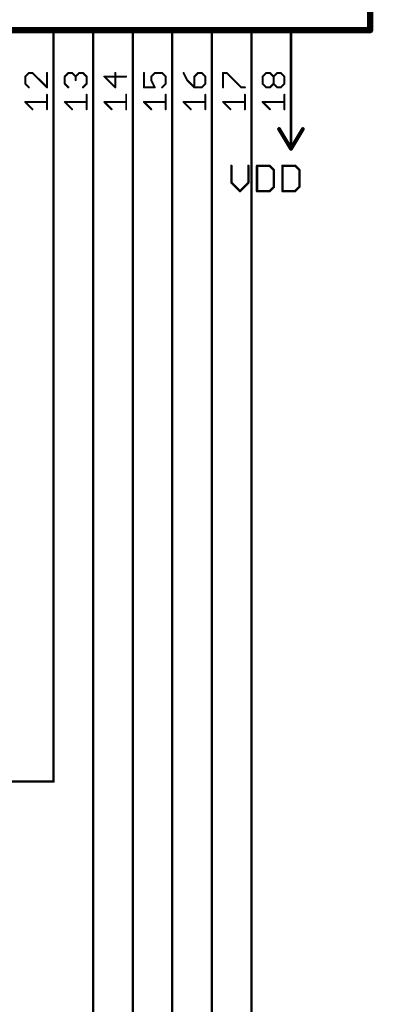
# Model space of a CAD drawing. Extents: x -61 to 240, y -139 to 283.
# Tile 10 of 77: x -17 to 5, y -50 to 13. Entities that reach past the tile are written whole.
import ezdxf

# ---------------------------------------------------------------- set-up
doc = ezdxf.new("R2010")
doc.units = 0
for name, color, linetype in [('91', 94, 'CONTINUOUS'), ('94', 14, 'CONTINUOUS'), ('95', 251, 'CONTINUOUS'), ('96', 251, 'CONTINUOUS')]:
    doc.layers.add(name, color=color, linetype=linetype)

msp = doc.modelspace()

# ---------------------------------------------------------------- linework, layer by layer
at = {"layer": '91', "const_width": 0.1524}
for points in [[(-15.24, 7.62), (-15.24, -35.56)], [(-12.7, -53.34), (-12.7, 7.62)], [(-10.16, -71.12), (-10.16, 7.62)], [(-7.62, -88.9), (-7.62, 7.62)], [(-5.08, -106.68), (-5.08, 7.62)], [(-2.54, -124.46), (-2.54, 7.62)], [(-15.24, -35.56), (-25.4, -35.56)]]:
    msp.add_lwpolyline(points, dxfattribs=at)
at = {"layer": '91', "const_width": 0.0762}
for points in [[(-15.2019, 7.62, 1), (-15.2781, 7.62)], [(-12.6619, 7.62, 1), (-12.7381, 7.62)], [(-10.1219, 7.62, 1), (-10.1981, 7.62)], [(-7.5819, 7.62, 1), (-7.6581, 7.62)], [(-5.0419, 7.62, 1), (-5.1181, 7.62)], [(-2.5019, 7.62, 1), (-2.5781, 7.62)], [(-15.2781, -35.56, 1), (-15.2019, -35.56)], [(-15.24, -35.5981, 1), (-15.24, -35.5219)]]:
    msp.add_lwpolyline(points, format="xyb", dxfattribs=at)
at = {"layer": '94'}
for points, const_width in [([(5.08, 12.7), (5.08, 48.26)], 0.4064), ([(-25.4, 12.7), (5.08, 12.7)], 0.4064), ([(-15.24, 7.62), (-15.24, 12.7)], 0.1524), ([(-12.7, 7.62), (-12.7, 12.7)], 0.1524), ([(-10.16, 7.62), (-10.16, 12.7)], 0.1524), ([(-7.62, 7.62), (-7.62, 12.7)], 0.1524), ([(-5.08, 7.62), (-5.08, 12.7)], 0.1524), ([(-2.54, 7.62), (-2.54, 12.7)], 0.1524), ([(0, 7.62), (0, 12.7)], 0.1524), ([(0, 7.62), (0, 5.08)], 0.1524), ([(-0.762, 6.35), (0, 5.08)], 0.254), ([(0, 5.08), (0.762, 6.35)], 0.254)]:
    msp.add_lwpolyline(points, dxfattribs=dict(at, const_width=const_width))
for points, const_width in [([(-15.2019, 12.7, 1), (-15.2781, 12.7)], 0.0762), ([(-12.6619, 12.7, 1), (-12.7381, 12.7)], 0.0762), ([(-10.1219, 12.7, 1), (-10.1981, 12.7)], 0.0762), ([(-7.5819, 12.7, 1), (-7.6581, 12.7)], 0.0762), ([(-5.0419, 12.7, 1), (-5.1181, 12.7)], 0.0762), ([(-2.5019, 12.7, 1), (-2.5781, 12.7)], 0.0762), ([(0.0381, 12.7, 1), (-0.0381, 12.7)], 0.0762), ([(4.9784, 12.7, 1), (5.1816, 12.7)], 0.2032), ([(5.08, 12.5984, 1), (5.08, 12.8016)], 0.2032), ([(-15.2781, 7.62, 1), (-15.2019, 7.62)], 0.0762), ([(-12.7381, 7.62, 1), (-12.6619, 7.62)], 0.0762), ([(-10.1981, 7.62, 1), (-10.1219, 7.62)], 0.0762), ([(-7.6581, 7.62, 1), (-7.5819, 7.62)], 0.0762), ([(-5.1181, 7.62, 1), (-5.0419, 7.62)], 0.0762), ([(-2.5781, 7.62, 1), (-2.5019, 7.62)], 0.0762), ([(0.0381, 7.62, 1), (-0.0381, 7.62)], 0.0762), ([(-0.0381, 7.62, 1), (0.0381, 7.62)], 0.0762), ([(-0.7075, 6.3827, 1), (-0.8165, 6.3173)], 0.127), ([(0.8165, 6.3173, 1), (0.7075, 6.3827)], 0.127), ([(-0.0545, 5.1127, 1), (0.0545, 5.0473)], 0.127), ([(-0.0545, 5.0473, 1), (0.0545, 5.1127)], 0.127), ([(-0.0381, 5.08, 1), (0.0381, 5.08)], 0.0762)]:
    msp.add_lwpolyline(points, format="xyb", dxfattribs=dict(at, const_width=const_width))
at = {"layer": '95', "const_width": 0.127}
for points in [[(-16.8243, 9.9556), (-17.0573, 9.7225)], [(-17.0573, 9.7225), (-17.0573, 9.2565)], [(-16.5912, 9.9556), (-16.8243, 9.9556)], [(-15.6591, 9.0234), (-16.5912, 9.9556)], [(-15.6591, 9.9556), (-15.6591, 9.0234)], [(-14.5173, 9.7225), (-14.2843, 9.9556)], [(-14.5173, 9.2565), (-14.5173, 9.7225)], [(-14.2843, 9.9556), (-14.0512, 9.9556)], [(-14.0512, 9.9556), (-13.8182, 9.7225)], [(-13.8182, 9.7225), (-13.5852, 9.9556)], [(-13.8182, 9.7225), (-13.8182, 9.4895)], [(-13.5852, 9.9556), (-13.3521, 9.9556)], [(-13.3521, 9.9556), (-13.1191, 9.7225)], [(-13.1191, 9.7225), (-13.1191, 9.2565)], [(-10.5791, 9.7225), (-11.9773, 9.7225)], [(-11.9773, 9.7225), (-11.2782, 9.0234)], [(-11.2782, 9.0234), (-11.2782, 9.9556)], [(-9.4373, 9.9556), (-9.4373, 9.0234)], [(-8.9712, 9.7225), (-8.7382, 9.9556)], [(-8.9712, 9.4895), (-8.9712, 9.7225)], [(-8.7382, 9.0234), (-8.9712, 9.4895)], [(-8.7382, 9.9556), (-8.2721, 9.9556)], [(-8.2721, 9.9556), (-8.0391, 9.7225)], [(-8.0391, 9.7225), (-8.0391, 9.2565)], [(-6.8973, 9.9556), (-6.6643, 9.4895)], [(-6.6643, 9.4895), (-6.1982, 9.0234)], [(-5.9652, 9.9556), (-6.1982, 9.7225)], [(-6.1982, 9.7225), (-6.1982, 9.0234)], [(-5.7321, 9.9556), (-5.9652, 9.9556)], [(-5.4991, 9.7225), (-5.7321, 9.9556)], [(-5.4991, 9.2565), (-5.4991, 9.7225)], [(-4.3573, 9.0234), (-4.3573, 9.9556)], [(-4.3573, 9.9556), (-4.1243, 9.9556)], [(-4.1243, 9.9556), (-3.1921, 9.0234)], [(-1.8173, 9.7225), (-1.5843, 9.9556)], [(-1.8173, 9.2565), (-1.8173, 9.7225)], [(-1.5843, 9.9556), (-1.3512, 9.9556)], [(-1.3512, 9.9556), (-1.1182, 9.7225)], [(-1.1182, 9.7225), (-0.8852, 9.9556)], [(-1.1182, 9.2565), (-1.1182, 9.7225)], [(-0.8852, 9.9556), (-0.6521, 9.9556)], [(-0.6521, 9.9556), (-0.4191, 9.7225)], [(-0.4191, 9.7225), (-0.4191, 9.2565)], [(-17.0573, 9.2565), (-16.8243, 9.0234)], [(-14.2843, 9.0234), (-14.5173, 9.2565)], [(-13.1191, 9.2565), (-13.3521, 9.0234)], [(-9.4373, 9.0234), (-8.7382, 9.0234)], [(-8.0391, 9.2565), (-8.2721, 9.0234)], [(-6.1982, 9.0234), (-5.7321, 9.0234)], [(-5.7321, 9.0234), (-5.4991, 9.2565)], [(-3.1921, 9.0234), (-2.9591, 9.0234)], [(-1.5843, 9.0234), (-1.8173, 9.2565)], [(-1.3512, 9.0234), (-1.5843, 9.0234)], [(-1.1182, 9.2565), (-1.3512, 9.0234)], [(-0.8852, 9.0234), (-1.1182, 9.2565)], [(-0.6521, 9.0234), (-0.8852, 9.0234)], [(-0.4191, 9.2565), (-0.6521, 9.0234)], [(-15.6591, 7.6201), (-15.6591, 8.5523)], [(-13.1191, 7.6201), (-13.1191, 8.5523)], [(-10.5791, 7.6201), (-10.5791, 8.5523)], [(-8.0391, 7.6201), (-8.0391, 8.5523)], [(-5.4991, 7.6201), (-5.4991, 8.5523)], [(-2.9591, 7.6201), (-2.9591, 8.5523)], [(-0.4191, 7.6201), (-0.4191, 8.5523)], [(-16.5912, 7.6201), (-17.0573, 8.0862)], [(-17.0573, 8.0862), (-15.6591, 8.0862)], [(-14.0512, 7.6201), (-14.5173, 8.0862)], [(-14.5173, 8.0862), (-13.1191, 8.0862)], [(-11.5112, 7.6201), (-11.9773, 8.0862)], [(-11.9773, 8.0862), (-10.5791, 8.0862)], [(-8.9712, 7.6201), (-9.4373, 8.0862)], [(-9.4373, 8.0862), (-8.0391, 8.0862)], [(-6.4312, 7.6201), (-6.8973, 8.0862)], [(-6.8973, 8.0862), (-5.4991, 8.0862)], [(-3.8912, 7.6201), (-4.3573, 8.0862)], [(-4.3573, 8.0862), (-2.9591, 8.0862)], [(-1.3512, 7.6201), (-1.8173, 8.0862)], [(-1.8173, 8.0862), (-0.4191, 8.0862)]]:
    msp.add_lwpolyline(points, dxfattribs=at)
at = {"layer": '95', "const_width": 0.0635}
for points in [[(-17.0255, 9.7225, 1), (-17.089, 9.7225)], [(-17.0797, 9.745, 1), (-17.0348, 9.7001)], [(-16.8243, 9.9873, 1), (-16.8243, 9.9238)], [(-16.8018, 9.9331, 1), (-16.8467, 9.978)], [(-16.5688, 9.978, 1), (-16.6137, 9.9331)], [(-16.5912, 9.9238, 1), (-16.5912, 9.9873)], [(-15.6273, 9.9556, 1), (-15.6909, 9.9556)], [(-14.4855, 9.7225, 1), (-14.549, 9.7225)], [(-14.5397, 9.745, 1), (-14.4948, 9.7001)], [(-14.2843, 9.9873, 1), (-14.2843, 9.9238)], [(-14.2618, 9.9331, 1), (-14.3067, 9.978)], [(-14.0288, 9.978, 1), (-14.0737, 9.9331)], [(-14.0512, 9.9238, 1), (-14.0512, 9.9873)], [(-13.7864, 9.7225, 1), (-13.8499, 9.7225)], [(-13.8406, 9.745, 1), (-13.7957, 9.7001)], [(-13.8499, 9.4895, 1), (-13.7864, 9.4895)], [(-13.8406, 9.7001, 1), (-13.7957, 9.745)], [(-13.5852, 9.9873, 1), (-13.5852, 9.9238)], [(-13.5627, 9.9331, 1), (-13.6076, 9.978)], [(-13.3297, 9.978, 1), (-13.3746, 9.9331)], [(-13.3521, 9.9238, 1), (-13.3521, 9.9873)], [(-13.0874, 9.7225, 1), (-13.1509, 9.7225)], [(-13.1416, 9.7001, 1), (-13.0966, 9.745)], [(-11.9773, 9.7543, 1), (-11.9773, 9.6908)], [(-11.9548, 9.745, 1), (-11.9997, 9.7001)], [(-11.2464, 9.9556, 1), (-11.3099, 9.9556)], [(-10.5791, 9.6908, 1), (-10.5791, 9.7543)], [(-9.4055, 9.9556, 1), (-9.469, 9.9556)], [(-8.9395, 9.7225, 1), (-9.003, 9.7225)], [(-9.003, 9.4895, 1), (-8.9395, 9.4895)], [(-8.9937, 9.745, 1), (-8.9488, 9.7001)], [(-8.9428, 9.5037, 1), (-8.9996, 9.4753)], [(-8.7382, 9.9873, 1), (-8.7382, 9.9238)], [(-8.7157, 9.9331, 1), (-8.7606, 9.978)], [(-8.2497, 9.978, 1), (-8.2946, 9.9331)], [(-8.2721, 9.9238, 1), (-8.2721, 9.9873)], [(-8.0074, 9.7225, 1), (-8.0709, 9.7225)], [(-8.0616, 9.7001, 1), (-8.0166, 9.745)], [(-6.8689, 9.9697, 1), (-6.9257, 9.9414)], [(-6.6418, 9.5119, 1), (-6.6867, 9.467)], [(-6.6927, 9.4753, 1), (-6.6359, 9.5037)], [(-6.1664, 9.7225, 1), (-6.2299, 9.7225)], [(-6.2206, 9.745, 1), (-6.1757, 9.7001)], [(-5.9652, 9.9873, 1), (-5.9652, 9.9238)], [(-5.9427, 9.9331, 1), (-5.9876, 9.978)], [(-5.7097, 9.978, 1), (-5.7546, 9.9331)], [(-5.7321, 9.9238, 1), (-5.7321, 9.9873)], [(-5.4674, 9.7225, 1), (-5.5309, 9.7225)], [(-5.5216, 9.7001, 1), (-5.4766, 9.745)], [(-4.3255, 9.9556, 1), (-4.389, 9.9556)], [(-4.3573, 9.9873, 1), (-4.3573, 9.9238)], [(-4.1018, 9.978, 1), (-4.1467, 9.9331)], [(-4.1243, 9.9238, 1), (-4.1243, 9.9873)], [(-1.7855, 9.7225, 1), (-1.849, 9.7225)], [(-1.8397, 9.745, 1), (-1.7948, 9.7001)], [(-1.5843, 9.9873, 1), (-1.5843, 9.9238)], [(-1.5618, 9.9331, 1), (-1.6067, 9.978)], [(-1.3288, 9.978, 1), (-1.3737, 9.9331)], [(-1.3512, 9.9238, 1), (-1.3512, 9.9873)], [(-1.0864, 9.7225, 1), (-1.1499, 9.7225)], [(-1.1406, 9.745, 1), (-1.0957, 9.7001)], [(-1.1406, 9.7001, 1), (-1.0957, 9.745)], [(-0.8852, 9.9873, 1), (-0.8852, 9.9238)], [(-0.8627, 9.9331, 1), (-0.9076, 9.978)], [(-0.6297, 9.978, 1), (-0.6746, 9.9331)], [(-0.6521, 9.9238, 1), (-0.6521, 9.9873)], [(-0.3874, 9.7225, 1), (-0.4509, 9.7225)], [(-0.4416, 9.7001, 1), (-0.3966, 9.745)], [(-17.0348, 9.2789, 1), (-17.0797, 9.234)], [(-17.089, 9.2565, 1), (-17.0255, 9.2565)], [(-16.8467, 9.001, 1), (-16.8018, 9.0459)], [(-15.6909, 9.0234, 1), (-15.6273, 9.0234)], [(-15.6816, 9.001, 1), (-15.6366, 9.0459)], [(-14.549, 9.2565, 1), (-14.4855, 9.2565)], [(-14.4948, 9.2789, 1), (-14.5397, 9.234)], [(-14.3067, 9.001, 1), (-14.2618, 9.0459)], [(-13.3746, 9.0459, 1), (-13.3297, 9.001)], [(-13.1509, 9.2565, 1), (-13.0874, 9.2565)], [(-13.0966, 9.234, 1), (-13.1416, 9.2789)], [(-11.3099, 9.0234, 1), (-11.2464, 9.0234)], [(-11.3006, 9.001, 1), (-11.2557, 9.0459)], [(-9.4373, 9.0552, 1), (-9.4373, 8.9917)], [(-9.469, 9.0234, 1), (-9.4055, 9.0234)], [(-8.7666, 9.0092, 1), (-8.7098, 9.0376)], [(-8.7382, 8.9917, 1), (-8.7382, 9.0552)], [(-8.2946, 9.0459, 1), (-8.2497, 9.001)], [(-8.0709, 9.2565, 1), (-8.0074, 9.2565)], [(-8.0166, 9.234, 1), (-8.0616, 9.2789)], [(-6.1982, 9.0552, 1), (-6.1982, 8.9917)], [(-6.2299, 9.0234, 1), (-6.1664, 9.0234)], [(-6.2206, 9.001, 1), (-6.1757, 9.0459)], [(-5.7546, 9.0459, 1), (-5.7097, 9.001)], [(-5.7321, 8.9917, 1), (-5.7321, 9.0552)], [(-5.5309, 9.2565, 1), (-5.4674, 9.2565)], [(-5.4766, 9.234, 1), (-5.5216, 9.2789)], [(-4.389, 9.0234, 1), (-4.3255, 9.0234)], [(-3.1921, 9.0552, 1), (-3.1921, 8.9917)], [(-3.2146, 9.001, 1), (-3.1697, 9.0459)], [(-2.9591, 8.9917, 1), (-2.9591, 9.0552)], [(-1.7948, 9.2789, 1), (-1.8397, 9.234)], [(-1.849, 9.2565, 1), (-1.7855, 9.2565)], [(-1.5843, 9.0552, 1), (-1.5843, 8.9917)], [(-1.6067, 9.001, 1), (-1.5618, 9.0459)], [(-1.3737, 9.0459, 1), (-1.3288, 9.001)], [(-1.3512, 8.9917, 1), (-1.3512, 9.0552)], [(-1.0957, 9.2789, 1), (-1.1406, 9.234)], [(-1.1499, 9.2565, 1), (-1.0864, 9.2565)], [(-1.0957, 9.234, 1), (-1.1406, 9.2789)], [(-0.8852, 9.0552, 1), (-0.8852, 8.9917)], [(-0.9076, 9.001, 1), (-0.8627, 9.0459)], [(-0.6746, 9.0459, 1), (-0.6297, 9.001)], [(-0.6521, 8.9917, 1), (-0.6521, 9.0552)], [(-0.4509, 9.2565, 1), (-0.3874, 9.2565)], [(-0.3966, 9.234, 1), (-0.4416, 9.2789)], [(-15.6273, 8.5523, 1), (-15.6909, 8.5523)], [(-13.0874, 8.5523, 1), (-13.1509, 8.5523)], [(-10.5473, 8.5523, 1), (-10.6109, 8.5523)], [(-8.0074, 8.5523, 1), (-8.0709, 8.5523)], [(-5.4674, 8.5523, 1), (-5.5309, 8.5523)], [(-2.9274, 8.5523, 1), (-2.9909, 8.5523)], [(-0.3874, 8.5523, 1), (-0.4509, 8.5523)], [(-17.0573, 8.118, 1), (-17.0573, 8.0545)], [(-17.0348, 8.1087, 1), (-17.0797, 8.0638)], [(-16.6137, 7.5977, 1), (-16.5688, 7.6426)], [(-15.6909, 7.6201, 1), (-15.6273, 7.6201)], [(-15.6591, 8.0545, 1), (-15.6591, 8.118)], [(-14.5173, 8.118, 1), (-14.5173, 8.0545)], [(-14.4948, 8.1087, 1), (-14.5397, 8.0638)], [(-14.0737, 7.5977, 1), (-14.0288, 7.6426)], [(-13.1509, 7.6201, 1), (-13.0874, 7.6201)], [(-13.1191, 8.0545, 1), (-13.1191, 8.118)], [(-11.9773, 8.118, 1), (-11.9773, 8.0545)], [(-11.9548, 8.1087, 1), (-11.9997, 8.0638)], [(-11.5337, 7.5977, 1), (-11.4888, 7.6426)], [(-10.6109, 7.6201, 1), (-10.5473, 7.6201)], [(-10.5791, 8.0545, 1), (-10.5791, 8.118)], [(-9.4373, 8.118, 1), (-9.4373, 8.0545)], [(-9.4148, 8.1087, 1), (-9.4597, 8.0638)], [(-8.9937, 7.5977, 1), (-8.9488, 7.6426)], [(-8.0709, 7.6201, 1), (-8.0074, 7.6201)], [(-8.0391, 8.0545, 1), (-8.0391, 8.118)], [(-6.8973, 8.118, 1), (-6.8973, 8.0545)], [(-6.8748, 8.1087, 1), (-6.9197, 8.0638)], [(-6.4537, 7.5977, 1), (-6.4088, 7.6426)], [(-5.5309, 7.6201, 1), (-5.4674, 7.6201)], [(-5.4991, 8.0545, 1), (-5.4991, 8.118)], [(-4.3573, 8.118, 1), (-4.3573, 8.0545)], [(-4.3348, 8.1087, 1), (-4.3797, 8.0638)], [(-3.9137, 7.5977, 1), (-3.8688, 7.6426)], [(-2.9909, 7.6201, 1), (-2.9274, 7.6201)], [(-2.9591, 8.0545, 1), (-2.9591, 8.118)], [(-1.8173, 8.118, 1), (-1.8173, 8.0545)], [(-1.7948, 8.1087, 1), (-1.8397, 8.0638)], [(-1.3737, 7.5977, 1), (-1.3288, 7.6426)], [(-0.4509, 7.6201, 1), (-0.3874, 7.6201)], [(-0.4191, 8.0545, 1), (-0.4191, 8.118)]]:
    msp.add_lwpolyline(points, format="xyb", dxfattribs=at)
at = {"layer": '96', "const_width": 0.1524}
for points in [[(-3.8193, 3.9892), (-3.8193, 2.9045)], [(-2.7346, 2.9045), (-2.7346, 3.9892)], [(-2.1821, 3.9892), (-2.1821, 2.3622)], [(-1.3686, 3.9892), (-2.1821, 3.9892)], [(-1.0975, 3.718), (-1.3686, 3.9892)], [(-1.0975, 2.6334), (-1.0975, 3.718)], [(-0.545, 3.9892), (-0.545, 2.3622)], [(0.2685, 3.9892), (-0.545, 3.9892)], [(0.5397, 3.718), (0.2685, 3.9892)], [(0.5397, 2.6334), (0.5397, 3.718)], [(-3.8193, 2.9045), (-3.2769, 2.3622)], [(-3.2769, 2.3622), (-2.7346, 2.9045)], [(-1.3686, 2.3622), (-1.0975, 2.6334)], [(0.2685, 2.3622), (0.5397, 2.6334)], [(-2.1821, 2.3622), (-1.3686, 2.3622)], [(-0.545, 2.3622), (0.2685, 2.3622)]]:
    msp.add_lwpolyline(points, dxfattribs=at)
at = {"layer": '96', "const_width": 0.0762}
for points in [[(-3.7812, 3.9892, 1), (-3.8574, 3.9892)], [(-2.6965, 3.9892, 1), (-2.7727, 3.9892)], [(-2.144, 3.9892, 1), (-2.2202, 3.9892)], [(-2.1821, 4.0273, 1), (-2.1821, 3.9511)], [(-1.3417, 4.0161, 1), (-1.3956, 3.9622)], [(-1.3686, 3.9511, 1), (-1.3686, 4.0273)], [(-1.0594, 3.718, 1), (-1.1356, 3.718)], [(-0.5069, 3.9892, 1), (-0.5831, 3.9892)], [(-0.545, 4.0273, 1), (-0.545, 3.9511)], [(0.2955, 4.0161, 1), (0.2416, 3.9622)], [(0.2685, 3.9511, 1), (0.2685, 4.0273)], [(0.5778, 3.718, 1), (0.5016, 3.718)], [(-1.1244, 3.6911, 1), (-1.0705, 3.745)], [(0.5128, 3.6911, 1), (0.5666, 3.745)], [(-3.7923, 2.9315, 1), (-3.8462, 2.8776)], [(-3.8574, 2.9045, 1), (-3.7812, 2.9045)], [(-2.7727, 2.9045, 1), (-2.6965, 2.9045)], [(-2.7077, 2.8776, 1), (-2.7616, 2.9315)], [(-1.1356, 2.6334, 1), (-1.0594, 2.6334)], [(-1.0705, 2.6064, 1), (-1.1244, 2.6603)], [(0.5016, 2.6334, 1), (0.5778, 2.6334)], [(0.5666, 2.6064, 1), (0.5128, 2.6603)], [(-3.3039, 2.3891, 1), (-3.25, 2.3353)], [(-3.3039, 2.3353, 1), (-3.25, 2.3891)], [(-2.1821, 2.4003, 1), (-2.1821, 2.3241)], [(-2.2202, 2.3622, 1), (-2.144, 2.3622)], [(-1.3956, 2.3891, 1), (-1.3417, 2.3353)], [(-1.3686, 2.3241, 1), (-1.3686, 2.4003)], [(-0.545, 2.4003, 1), (-0.545, 2.3241)], [(-0.5831, 2.3622, 1), (-0.5069, 2.3622)], [(0.2416, 2.3891, 1), (0.2955, 2.3353)], [(0.2685, 2.3241, 1), (0.2685, 2.4003)]]:
    msp.add_lwpolyline(points, format="xyb", dxfattribs=at)

doc.saveas('drawing.dxf')
